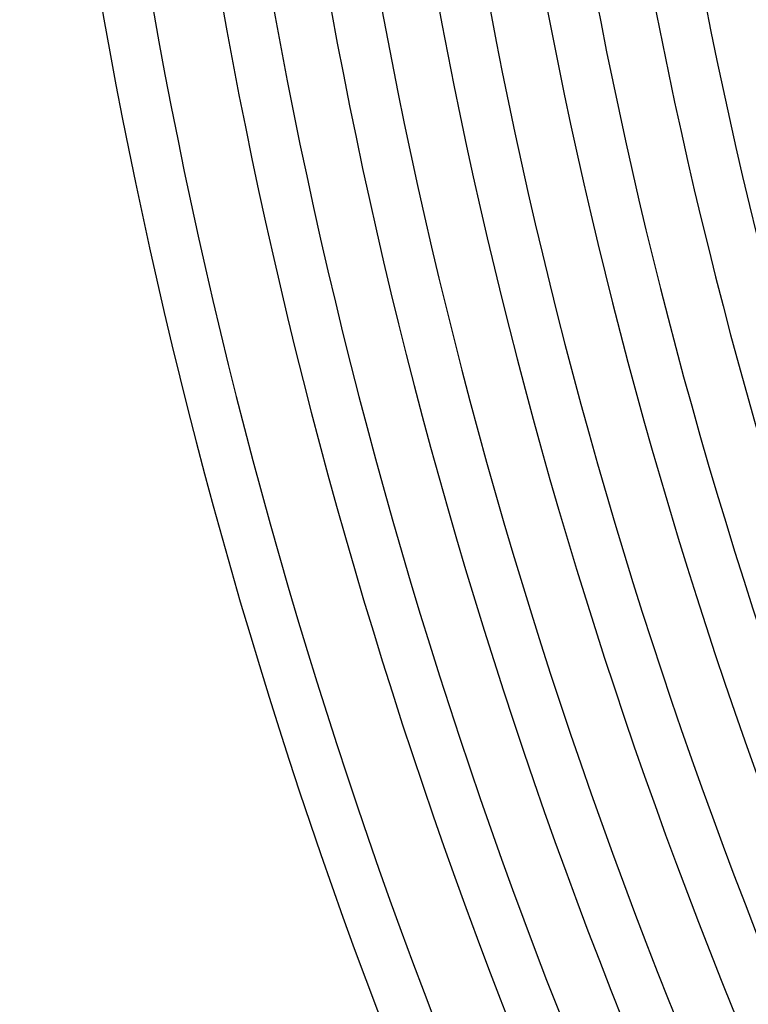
# Model space of a CAD drawing. Header units: millimetres. Extents: x -485 to 485, y -485 to 485.
# Tile 27 of 110: x -440 to -382, y -156 to -77. Entities that reach past the tile are written whole.
import ezdxf

# ---------------------------------------------------------------- set-up
doc = ezdxf.new("R2010")
doc.units = ezdxf.units.MM
doc.layers.add('THICK', color=7, linetype='Continuous')

msp = doc.modelspace()

# ---------------------------------------------------------------- linework, layer by layer
at = {"layer": 'THICK'}
for radius, start, end in [(426.5, 180.16883, 224.83112), (418, 180.18751, 224.8125), (409.5, 180.20493, 224.79508), (401, 180.22131, 224.77869), (440, 180.26045, 224.73956), (436, 180.242, 224.75801), (430.5, 180.26618, 224.73383), (422, 180.27156, 224.72845), (413.5, 180.27712, 224.72289), (405, 180.28296, 224.71704), (396.5, 180.28904, 224.71097), (392.5, 180.23696, 224.76305), (388, 180.29534, 224.70467), (384, 180.25197, 224.74804)]:
    msp.add_arc((0, 0), radius, start, end, dxfattribs=at)

doc.saveas('drawing.dxf')
